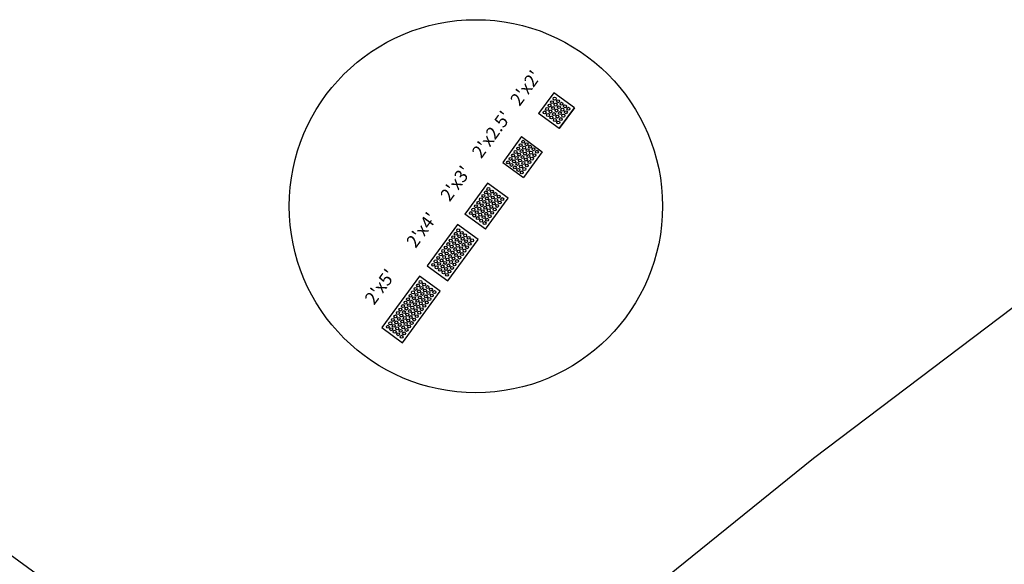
# Model space of a CAD drawing. Extents: x 167754 to 212748, y 396132 to 454338.
# Tile 30 of 147: x 178741 to 178818, y 416634 to 416676. Entities that reach past the tile are written whole.
import ezdxf

# ---------------------------------------------------------------- set-up
doc = ezdxf.new("R2010")
doc.units = 0
doc.header["$MEASUREMENT"] = 0
doc.layers.get('0').update_dxf_attribs({"linetype": 'CONTINUOUS'})
for name, color, linetype, plot in [('0_EX. 3DP', 31, 'CONTINUOUS', False), ('SC_SCRATCH-1', 7, 'CONTINUOUS', False), ('SC_SCRATCH-2', 2, 'CONTINUOUS', False), ('SC_SCRATCH-3', 3, 'CONTINUOUS', False), ('SC_SCRATCH-4', 4, 'CONTINUOUS', False), ('SC_SCRATCH-5', 5, 'CONTINUOUS', False)]:
    doc.layers.add(name, color=color, linetype=linetype, plot=plot)
doc.styles.get("Standard").update_dxf_attribs({"font": 'romans.shx', "width": 0.9})

# ---------------------------------------------------------------- blocks, each defined once
blk = doc.blocks.new('DOMES_5FT')
for p, q in [((-0.07, 2.499), (-2.069, 2.443)), ((-2.069, 2.443), (-1.929, -2.555)), ((0.07, -2.499), (-0.07, 2.499)), ((-1.929, -2.555), (0.07, -2.499))]:
    blk.add_line(p, q)
for centre in [(-1.725, 2.12), (-1.716, 1.788), (-1.706, 1.453), (-1.392, 2.13), (-1.383, 1.797), (-1.374, 1.462), (-1.059, 2.139), (-1.05, 1.806), (-1.041, 1.471), (-0.727, 2.148), (-0.717, 1.816), (-0.708, 1.481), (-0.394, 2.158), (-0.384, 1.825), (-0.375, 1.49), (-1.697, 1.12), (-1.688, 0.787), (-1.364, 1.129), (-1.355, 0.796), (-1.031, 1.138), (-1.022, 0.806), (-0.698, 1.148), (-0.689, 0.815), (-0.366, 1.157), (-0.356, 0.824), (-1.678, 0.454), (-1.669, 0.121), (-1.346, 0.463), (-1.336, 0.131), (-1.013, 0.473), (-1.003, 0.14), (-0.68, 0.482), (-0.67, 0.149), (-0.347, 0.491), (-0.338, 0.159), (-1.66, -0.212), (-1.65, -0.547), (-1.641, -0.881), (-1.327, -0.202), (-1.317, -0.537), (-1.308, -0.872), (-0.994, -0.193), (-0.985, -0.528), (-0.975, -0.863), (-0.661, -0.184), (-0.652, -0.518), (-0.642, -0.853), (-0.328, -0.174), (-0.319, -0.509), (-0.309, -0.844), (-1.632, -1.214), (-1.622, -1.547), (-1.299, -1.205), (-1.289, -1.538), (-0.966, -1.196), (-0.956, -1.528), (-0.633, -1.186), (-0.624, -1.519), (-0.3, -1.177), (-0.291, -1.51), (-1.613, -1.88), (-1.604, -2.213), (-1.28, -1.871), (-1.271, -2.204), (-0.947, -1.861), (-0.938, -2.194), (-0.614, -1.852), (-0.605, -2.185), (-0.281, -1.843), (-0.272, -2.175)]:
    blk.add_circle(centre, 0.115)
blk = doc.blocks.new('DOMES_4FT')
for p, q in [((-21.22, 49.29), (-23.96, 1.37)), ((2.74, 47.92), (-21.22, 49.29)), ((0, 0), (2.74, 47.92)), ((-23.96, 1.37), (0, 0))]:
    blk.add_line(p, q)
for centre in [(-17.43, 45.07), (-13.44, 44.85), (-17.89, 37.09), (-17.66, 41.08), (-13.9, 36.87), (-13.67, 40.86), (-9.91, 36.64), (-9.68, 40.63), (-9.45, 44.62), (-5.92, 36.41), (-5.69, 40.4), (-5.47, 44.39), (-1.93, 36.18), (-1.7, 40.17), (-1.48, 44.16), (-18.35, 29.12), (-18.12, 33.11), (-14.36, 28.89), (-14.13, 32.88), (-10.37, 28.66), (-10.14, 32.65), (-6.38, 28.43), (-6.15, 32.42), (-2.39, 28.2), (-2.16, 32.19), (-19.03, 17.1), (-18.81, 21.09), (-18.58, 25.1), (-14.82, 20.86), (-14.59, 24.87), (-10.83, 20.63), (-10.6, 24.65), (-6.84, 20.4), (-6.61, 24.42), (-2.85, 20.18), (-2.62, 24.19), (-19.49, 9.12), (-19.26, 13.11), (-15.5, 8.89), (-15.27, 12.88), (-15.04, 16.87), (-11.51, 8.66), (-11.28, 12.65), (-11.06, 16.64), (-7.52, 8.44), (-7.29, 12.42), (-7.07, 16.41), (-3.53, 8.21), (-3.3, 12.2), (-3.08, 16.19), (-19.72, 5.13), (-15.73, 4.9), (-11.74, 4.67), (-7.75, 4.45), (-3.76, 4.22)]:
    blk.add_circle(centre, 1.37)

msp = doc.modelspace()

# ---------------------------------------------------------------- linework, layer by layer
at = {"layer": '0_EX. 3DP'}
for points in [[(178682.819, 416545.626, 1150.172), (178722.177, 416576.596, 1150.503), (178802.932, 416641.863, 1152.914), (178845.564, 416674.116, 1153.883)], [(178773.539, 416619.403, 1151.955), (178759.172, 416620.408, 1151.373), (178732.89, 416639.605, 1150.975), (178688.141, 416672.352, 1150.837)]]:
    msp.add_polyline3d(points, dxfattribs=at)
at = {"layer": 'SC_SCRATCH-1', "color": 1}
for points in [[(178782.65, 416670.416), (178781.469, 416668.803)], [(178784.264, 416669.235), (178782.65, 416670.416)], [(178784.264, 416669.235), (178783.082, 416667.621)], [(178783.082, 416667.621), (178784.264, 416669.235)], [(178783.082, 416667.621), (178781.469, 416668.803)], [(178783.082, 416667.621), (178781.469, 416668.803)]]:
    msp.add_lwpolyline(points, dxfattribs=at)
at = {"layer": 'SC_SCRATCH-1'}
msp.add_circle((178776.566, 416661.549), 14.582, dxfattribs=at)
at = {"layer": 'SC_SCRATCH-1', "color": 1}
for centre in [(178782.523, 416669.684), (178782.72, 416669.953), (178782.792, 416669.487), (178782.988, 416669.756), (178783.257, 416669.559), (178781.933, 416668.878), (178782.13, 416669.147), (178782.326, 416669.415), (178782.398, 416668.95), (178782.595, 416669.218), (178782.667, 416668.753), (178782.864, 416669.022), (178783.06, 416669.29), (178783.132, 416668.825), (178783.329, 416669.094), (178783.526, 416669.362), (178783.598, 416668.897), (178783.794, 416669.166), (178782.201, 416668.681), (178782.47, 416668.484), (178782.739, 416668.288), (178782.936, 416668.556), (178783.007, 416668.091), (178783.204, 416668.36), (178783.401, 416668.628)]:
    msp.add_circle(centre, 0.115, dxfattribs=at)
at = {"layer": 'SC_SCRATCH-2', "color": 6}
for points in [[(178780.139, 416666.987), (178778.662, 416664.97)], [(178780.139, 416666.987), (178781.753, 416665.806)], [(178781.753, 416665.806), (178780.276, 416663.789)], [(178778.662, 416664.97), (178780.276, 416663.789)]]:
    msp.add_lwpolyline(points, dxfattribs=at)
for centre in [(178780.261, 416666.59), (178780.53, 416666.394), (178779.671, 416665.784), (178779.868, 416666.053), (178780.065, 416666.322), (178780.137, 416665.856), (178780.333, 416666.125), (178780.405, 416665.66), (178780.602, 416665.928), (178780.799, 416666.197), (178780.871, 416665.732), (178781.067, 416666), (178781.336, 416665.803), (178779.079, 416664.975), (178779.277, 416665.245), (178779.474, 416665.516), (178779.545, 416665.049), (178779.743, 416665.319), (178779.814, 416664.852), (178779.94, 416665.588), (178780.012, 416665.122), (178780.209, 416665.391), (178780.28, 416664.926), (178780.477, 416665.194), (178780.674, 416665.463), (178780.746, 416664.997), (178780.943, 416665.266), (178781.139, 416665.535), (178779.347, 416664.778), (178779.616, 416664.582), (178779.885, 416664.385), (178780.083, 416664.655), (178780.153, 416664.188), (178780.351, 416664.459), (178780.549, 416664.729)]:
    msp.add_circle(centre, 0.115, dxfattribs=at)
at = {"layer": 'SC_SCRATCH-3'}
for points in [[(178777.481, 416663.357), (178775.708, 416660.936)], [(178779.094, 416662.175), (178777.481, 416663.357)], [(178777.322, 416659.755), (178779.094, 416662.175)], [(178777.322, 416659.755), (178775.708, 416660.936)]]:
    msp.add_lwpolyline(points, dxfattribs=at)
for centre in [(178777.353, 416662.624), (178777.549, 416662.892), (178777.818, 416662.695), (178776.763, 416661.818), (178776.959, 416662.086), (178777.156, 416662.355), (178777.228, 416661.889), (178777.425, 416662.158), (178777.621, 416662.427), (178777.693, 416661.961), (178777.89, 416662.23), (178778.087, 416662.499), (178778.159, 416662.033), (178778.355, 416662.302), (178778.427, 416661.837), (178778.624, 416662.105), (178776.172, 416661.012), (178776.369, 416661.28), (178776.566, 416661.549), (178776.638, 416661.083), (178776.834, 416661.352), (178777.031, 416661.621), (178777.103, 416661.155), (178777.3, 416661.424), (178777.497, 416661.693), (178777.569, 416661.227), (178777.765, 416661.496), (178777.837, 416661.031), (178777.962, 416661.765), (178778.034, 416661.299), (178778.231, 416661.568), (178776.441, 416660.815), (178776.71, 416660.618), (178776.906, 416660.887), (178776.978, 416660.421), (178777.175, 416660.69), (178777.372, 416660.959), (178777.444, 416660.493), (178777.64, 416660.762), (178777.247, 416660.225)]:
    msp.add_circle(centre, 0.115, dxfattribs=at)

# ---------------------------------------------------------------- block references
at = {"layer": 'SC_SCRATCH-4', "xscale": 0.08333333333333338, "yscale": 0.08333333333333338, "zscale": 0.08333333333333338, "rotation": 147.2342897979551}
msp.add_blockref('DOMES_4FT', (178775.117, 416660.129), dxfattribs=at)
at = {"layer": 'SC_SCRATCH-5', "rotation": 322.1761743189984}
msp.add_blockref('DOMES_5FT', (178772.31, 416652.89), dxfattribs=at)

# ---------------------------------------------------------------- texts
at = {"layer": 'SC_SCRATCH-1', "color": 1, "insert": (178780.446, 416670.791), "char_height": 1, "attachment_point": 5, "rotation": 53.7848}
msp.add_mtext_dynamic_manual_height_columns("2'x2'", width=2.84833, gutter_width=12, heights=[0], dxfattribs=at)
at = {"layer": 'SC_SCRATCH-2', "color": 6, "insert": (178777.787, 416667.16), "char_height": 1, "attachment_point": 5, "rotation": 53.7848}
msp.add_mtext_dynamic_manual_height_columns("2'x2.5'", width=2.84833, gutter_width=12, heights=[0], dxfattribs=at)
at = {"layer": 'SC_SCRATCH-3', "insert": (178774.981, 416663.328), "char_height": 1, "attachment_point": 5, "rotation": 53.7848}
msp.add_mtext_dynamic_manual_height_columns("2'x3'", width=2.84833, gutter_width=12, heights=[0], dxfattribs=at)
at = {"layer": 'SC_SCRATCH-4', "insert": (178772.327, 416659.694), "char_height": 1, "attachment_point": 5, "rotation": 53.7848}
msp.add_mtext_dynamic_manual_height_columns("2'x4'", width=2.84833, gutter_width=12, heights=[0], dxfattribs=at)
at = {"layer": 'SC_SCRATCH-5', "insert": (178769.082, 416655.253), "char_height": 1, "attachment_point": 5, "rotation": 53.7848}
msp.add_mtext_dynamic_manual_height_columns("2'x5'", width=2.84833, gutter_width=12, heights=[0], dxfattribs=at)

doc.saveas('drawing.dxf')
